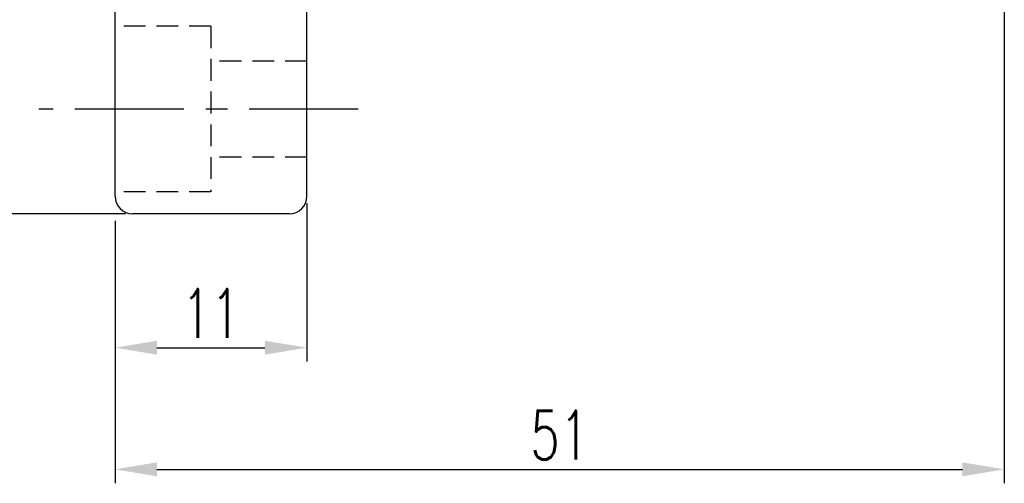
# Model space of a CAD drawing. Extents: x -237 to 233, y 63 to 161.
# Tile 3 of 49: x 165 to 221, y 63 to 90. Entities that reach past the tile are written whole.
import ezdxf

# ---------------------------------------------------------------- set-up
doc = ezdxf.new("R2010")
doc.units = 0
doc.header["$MEASUREMENT"] = 0
doc.header["$PDMODE"] = 1
doc.linetypes.add('CENTER', pattern=[2, 1.25, -0.25, 0.25, -0.25])
doc.linetypes.add('HIDDEN', pattern=[0.375, 0.25, -0.125])
doc.layers.get('DEFPOINTS').update_dxf_attribs({"linetype": 'CONTINUOUS'})
for name, color, linetype in [('CL', 1, 'CENTER'), ('DIM', 4, 'CONTINUOUS'), ('HID', 2, 'HIDDEN'), ('OUT', 3, 'CONTINUOUS')]:
    doc.layers.add(name, color=color, linetype=linetype)
doc.styles.add('CHN', font='SIMPLEX.shx', dxfattribs={"width": 0.7, "bigfont": 'CHINESET.shx'})
doc.dimstyles.get("Standard").update_dxf_attribs({"dimscale": 0, "dimtxt": 4, "dimasz": 3, "dimexe": 1, "dimexo": 0.5, "dimgap": 1, "dimtad": 1, "dimdsep": 46, "dimtxsty": 'CHN', "dimcen": 0.09, "dimclrd": 256, "dimclre": 256, "dimclrt": 256, "dimadec": 0, "dimazin": 0, "dimtp": 1, "dimtm": 1, "dimtfac": 0.6, "dimtix": 1, "dimtmove": 2, "dimatfit": 3, "dimfxl": 1, "dimtvp": 0.85, "dimtolj": 1, "dimarcsym": 0})

# ---------------------------------------------------------------- blocks, each defined once
blk = doc.blocks.new('*D2')
at = {"layer": 'DEFPOINTS', "color": 0, "transparency": 16777216}
for p in [(221.181, 91.446, 0.2), (170.181, 73.654), (221.181, 64.29)]:
    blk.add_point(p, dxfattribs=at)
at = {"layer": 'DIM', "color": 0, "lineweight": -2, "transparency": 16777216}
for p, q in [((221.181, 91.046), (221.181, 63.49)), ((170.181, 73.254), (170.181, 63.49)), ((172.581, 64.29), (218.781, 64.29))]:
    blk.add_line(p, q, dxfattribs=at)
at = {"layer": 'DIM', "color": 0, "transparency": 16777216}
for points in [[(172.581, 64.69), (172.581, 63.89), (170.181, 64.29)], [(218.781, 64.69), (218.781, 63.89), (221.181, 64.29)]]:
    blk.add_solid(points, dxfattribs=at)
at = {"layer": 'DIM', "color": 0, "transparency": 16777216, "insert": (195.681, 66.25), "char_height": 2.8, "attachment_point": 5, "style": 'CHN'}
blk.add_mtext('\\A1;51', dxfattribs=at)
blk = doc.blocks.new('*D1')
at = {"layer": 'DEFPOINTS', "color": 0, "transparency": 16777216}
for p in [(171.181, 135.946, 0.2), (161.595, 78.946), (171.181, 78.946, 0.2)]:
    blk.add_point(p, dxfattribs=at)
at = {"layer": 'DIM', "color": 0, "lineweight": -2, "transparency": 16777216}
for p, q in [((170.781, 135.946), (160.795, 135.946)), ((161.595, 133.546), (161.595, 81.346)), ((170.781, 78.946), (160.795, 78.946))]:
    blk.add_line(p, q, dxfattribs=at)
at = {"layer": 'DIM', "color": 0, "transparency": 16777216}
for points in [[(161.195, 133.546), (161.995, 133.546), (161.595, 135.946)], [(161.195, 81.346), (161.995, 81.346), (161.595, 78.946)]]:
    blk.add_solid(points, dxfattribs=at)
at = {"layer": 'DIM', "color": 0, "transparency": 16777216, "insert": (159.635, 107.446), "char_height": 2.8, "attachment_point": 5, "rotation": 90, "style": 'CHN'}
blk.add_mtext('\\A1;%%C57', dxfattribs=at)
blk = doc.blocks.new('*D4')
at = {"layer": 'DEFPOINTS', "color": 0, "transparency": 16777216}
for p in [(181.181, 79.946, 0.2), (170.181, 78.946), (181.181, 71.265)]:
    blk.add_point(p, dxfattribs=at)
at = {"layer": 'DIM', "color": 0, "lineweight": -2, "transparency": 16777216}
for p, q in [((181.181, 79.546), (181.181, 70.465)), ((170.181, 78.546), (170.181, 70.465)), ((172.581, 71.265), (178.781, 71.265))]:
    blk.add_line(p, q, dxfattribs=at)
at = {"layer": 'DIM', "color": 0, "transparency": 16777216}
for points in [[(172.581, 71.665), (172.581, 70.865), (170.181, 71.265)], [(178.781, 71.665), (178.781, 70.865), (181.181, 71.265)]]:
    blk.add_solid(points, dxfattribs=at)
at = {"layer": 'DIM', "color": 0, "transparency": 16777216, "insert": (175.681, 73.225), "char_height": 2.8, "attachment_point": 5, "style": 'CHN'}
blk.add_mtext('\\A1;11', dxfattribs=at)

msp = doc.modelspace()

# ---------------------------------------------------------------- linework, layer by layer
at = {"layer": 'CL', "color": 0, "ltscale": 5}
msp.add_line((184.13, 84.946, 0.2), (165.82, 84.946, 0.2), dxfattribs=at)
at = {"layer": 'HID', "color": 0, "ltscale": 5}
for p, q in [((175.681, 89.696, 0.2), (170.181, 89.696, 0.2)), ((175.681, 89.696, 0.2), (175.681, 80.196, 0.2)), ((181.181, 87.696, 0.2), (175.681, 87.696, 0.2)), ((181.181, 82.196, 0.2), (175.681, 82.196, 0.2)), ((175.681, 80.196, 0.2), (170.181, 80.196, 0.2))]:
    msp.add_line(p, q, dxfattribs=at)
at = {"layer": 'OUT', "color": 0, "ltscale": 5}
for p, q in [((170.181, 79.946, 0.2), (170.181, 134.946, 0.2)), ((181.181, 79.946, 0.2), (181.181, 134.946, 0.2)), ((180.181, 78.946, 0.2), (171.181, 78.946, 0.2))]:
    msp.add_line(p, q, dxfattribs=at)
for centre, start, end in [((171.181, 79.946, 0.2), 180, 270), ((180.181, 79.946, 0.2), 270, 0)]:
    msp.add_arc(centre, 1, start, end, dxfattribs=at)

# ---------------------------------------------------------------- dimensions: what is measured, and where the dimension line sits
at = {"layer": 'DIM', "color": 0}
dim = msp.add_linear_dim(base=(161.595, 78.946), p1=(171.181, 135.946, 0.2), p2=(171.181, 78.946, 0.2), angle=90, text='%%C<>', dimstyle='STANDARD', override={"dimscale": 0.8, "dimtxt": 3.5, "dimgap": 0.7, "dimclrd": 0, "dimclre": 0, "dimclrt": 0, "dimtmove": 0}, dxfattribs=at)
dim.commit()
dim.dimension.update_dxf_attribs({"geometry": '*D1', "text_midpoint": (159.635, 107.446)})
dim = msp.add_linear_dim(base=(221.181, 64.29), p1=(170.181, 73.654), p2=(221.181, 91.446, 0.2), dimstyle='STANDARD', override={"dimscale": 0.8, "dimtxt": 3.5, "dimgap": 0.7, "dimclrd": 0, "dimclre": 0, "dimclrt": 0, "dimtmove": 0}, dxfattribs=at)
dim.commit()
dim.dimension.update_dxf_attribs({"geometry": '*D2', "text_midpoint": (195.681, 66.25)})
dim = msp.add_linear_dim(base=(181.181, 71.265), p1=(170.181, 78.946), p2=(181.181, 79.946, 0.2), dimstyle='STANDARD', override={"dimscale": 0.8, "dimtxt": 3.5, "dimgap": 0.7, "dimclrd": 0, "dimclre": 0, "dimclrt": 0, "dimtmove": 0}, dxfattribs=at)
dim.commit()
dim.dimension.update_dxf_attribs({"geometry": '*D4', "text_midpoint": (175.681, 71.265), "dimtype": 160})

doc.saveas('drawing.dxf')
